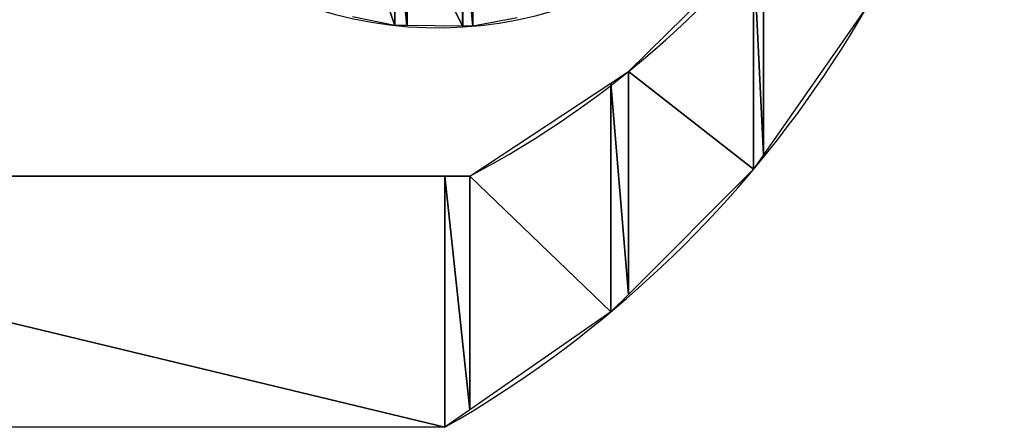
# Model space of a CAD drawing. Header units: inches. Extents: x 3 to 289, y 4 to 291.
# Tile 238 of 256: x 55.092 to 55.429, y 134.141 to 134.281. Entities that reach past the tile are written whole.
import ezdxf

# ---------------------------------------------------------------- set-up
doc = ezdxf.new("R2010")
doc.units = ezdxf.units.IN
doc.header["$LTSCALE"] = 0.5
doc.header["$MEASUREMENT"] = 0
doc.layers.add('PLOTVIEW1', color=7, linetype='Continuous')

msp = doc.modelspace()

# ---------------------------------------------------------------- linework, layer by layer
at = {"layer": 'PLOTVIEW1', "color": 190, "linetype": 'Continuous'}
for p, q in [((55.20567107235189, 134.3214619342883), (55.22014925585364, 134.2787571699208)), ((55.22014925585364, 134.2787571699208), (55.20567107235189, 134.3214619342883)), ((55.22014925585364, 134.3184624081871), (55.22014925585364, 134.2787571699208)), ((55.22014925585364, 134.2787571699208), (55.22014925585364, 134.3184624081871)), ((55.22014925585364, 134.3184624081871), (55.22017494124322, 134.2787518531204)), ((55.22017494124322, 134.2787518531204), (55.22014925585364, 134.3184624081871)), ((55.22017494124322, 134.3184570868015), (55.22017494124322, 134.2787518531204)), ((55.22017494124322, 134.2787518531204), (55.22017494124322, 134.3184570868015)), ((55.22017494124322, 134.3184570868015), (55.22428034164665, 134.2787153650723)), ((55.22428034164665, 134.2787153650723), (55.22017494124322, 134.3184570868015)), ((55.22428034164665, 134.3176065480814), (55.22428034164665, 134.2787153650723)), ((55.22428034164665, 134.2787153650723), (55.22428034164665, 134.3176065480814)), ((55.22428034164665, 134.3176065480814), (55.22430966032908, 134.2787151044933)), ((55.22430966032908, 134.2787151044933), (55.22428034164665, 134.3176065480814)), ((55.22430966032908, 134.3176004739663), (55.22430966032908, 134.2787151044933)), ((55.22430966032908, 134.2787151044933), (55.22430966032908, 134.3176004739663)), ((55.22430966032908, 134.3176004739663), (55.24331388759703, 134.2785461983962)), ((55.24331388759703, 134.2785461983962), (55.22430966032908, 134.3176004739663)), ((55.24331388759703, 134.3174276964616), (55.24331388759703, 134.2785461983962)), ((55.24331388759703, 134.2785461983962), (55.24331388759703, 134.3174276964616)), ((55.24331388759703, 134.3174276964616), (55.24334325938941, 134.2785459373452)), ((55.24334325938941, 134.2785459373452), (55.24331388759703, 134.3174276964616)), ((55.24334325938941, 134.3174274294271), (55.24334325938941, 134.2785459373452)), ((55.24334325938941, 134.2785459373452), (55.24334325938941, 134.3174274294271)), ((55.24334325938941, 134.3174274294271), (55.2468007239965, 134.2785152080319)), ((55.2468007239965, 134.2785152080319), (55.24334325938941, 134.3174274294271)), ((55.2468007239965, 134.318078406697), (55.2468007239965, 134.2785152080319)), ((55.2468007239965, 134.2785152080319), (55.2468007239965, 134.318078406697)), ((55.2468007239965, 134.318078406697), (55.24682645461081, 134.2785149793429)), ((55.24682645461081, 134.2785149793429), (55.2468007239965, 134.318078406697)), ((55.24682645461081, 134.3180832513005), (55.24682645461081, 134.2785149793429)), ((55.24682645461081, 134.2785149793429), (55.24682645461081, 134.3180832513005)), ((55.22014925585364, 134.2787571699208), (55.20567107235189, 134.2817541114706)), ((55.26202066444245, 134.2813794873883), (55.24682645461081, 134.2785149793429)), ((55.22017494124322, 134.2787518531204), (55.22014925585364, 134.2787571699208)), ((55.22428034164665, 134.2787153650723), (55.22017494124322, 134.2787518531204)), ((55.22430966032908, 134.2787151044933), (55.22428034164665, 134.2787153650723)), ((55.24331388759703, 134.2785461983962), (55.22430966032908, 134.2787151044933)), ((55.24334325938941, 134.2785459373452), (55.24331388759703, 134.2785461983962)), ((55.2468007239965, 134.2785152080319), (55.24334325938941, 134.2785459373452)), ((55.24682645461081, 134.2785149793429), (55.2468007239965, 134.2785152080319))]:
    msp.add_line(p, q, dxfattribs=at)
at = {"layer": 'PLOTVIEW1', "color": 56, "linetype": 'Continuous'}
for p, q in [((55.3462720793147, 134.3084929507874), (55.3462720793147, 134.2344905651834)), ((55.3462720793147, 134.2344905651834), (55.3462720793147, 134.3084929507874)), ((55.30000219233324, 134.2629672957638), (55.34284489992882, 134.3051208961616)), ((55.34284489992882, 134.3051208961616), (55.34284489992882, 134.2295706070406)), ((55.34284489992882, 134.2295706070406), (55.34284489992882, 134.3051208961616)), ((55.34284489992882, 134.3051208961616), (55.3462720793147, 134.2344905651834)), ((55.3462720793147, 134.2344905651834), (55.34284489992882, 134.3051208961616)), ((55.38233882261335, 134.2862669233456), (55.3462720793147, 134.2344905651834)), ((55.29398060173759, 134.2589894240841), (55.30000219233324, 134.2629672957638)), ((55.30000219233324, 134.2629672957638), (55.30000219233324, 134.1867386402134)), ((55.30000219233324, 134.1867386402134), (55.30000219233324, 134.2629672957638)), ((55.30000219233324, 134.2629672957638), (55.34284489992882, 134.2295706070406)), ((55.34284489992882, 134.2295706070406), (55.30000219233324, 134.2629672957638)), ((55.24584152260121, 134.2271886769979), (55.29398060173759, 134.2589894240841)), ((55.29398060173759, 134.2589894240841), (55.29398060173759, 134.1807185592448)), ((55.29398060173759, 134.1807185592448), (55.29398060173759, 134.2589894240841)), ((55.29398060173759, 134.2589894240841), (55.30000219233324, 134.1867386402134)), ((55.30000219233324, 134.1867386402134), (55.29398060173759, 134.2589894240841)), ((55.3462720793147, 134.2344905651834), (55.34284489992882, 134.2295706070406)), ((55.34284489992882, 134.2295706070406), (55.30000219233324, 134.1867386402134)), ((54.8805336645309, 134.2271886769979), (55.23727438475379, 134.1412388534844)), ((55.23727438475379, 134.1412388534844), (54.8805336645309, 134.2271886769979)), ((54.8805336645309, 134.2271886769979), (55.23727438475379, 134.2271886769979)), ((55.23727438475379, 134.2271886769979), (55.23727438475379, 134.1412388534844)), ((55.23727438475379, 134.1412388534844), (55.23727438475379, 134.2271886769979)), ((55.23727438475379, 134.2271886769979), (55.24584152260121, 134.1472034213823)), ((55.24584152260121, 134.1472034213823), (55.23727438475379, 134.2271886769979)), ((55.23727438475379, 134.2271886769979), (55.24584152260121, 134.2271886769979)), ((55.24584152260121, 134.2271886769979), (55.24584152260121, 134.1472034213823)), ((55.24584152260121, 134.1472034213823), (55.24584152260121, 134.2271886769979)), ((55.24584152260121, 134.2271886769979), (55.29398060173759, 134.1807185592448)), ((55.29398060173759, 134.1807185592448), (55.24584152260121, 134.2271886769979)), ((55.30000219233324, 134.1867386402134), (55.29398060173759, 134.1807185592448)), ((55.29398060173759, 134.1807185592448), (55.24584152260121, 134.1472034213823)), ((55.24584152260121, 134.1472034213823), (55.23727438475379, 134.1412388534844)), ((55.23727438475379, 134.1412388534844), (54.8805336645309, 134.1412388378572))]:
    msp.add_line(p, q, dxfattribs=at)
at = {"layer": 'PLOTVIEW1', "color": 252, "linetype": 'Continuous'}
msp.add_line((55.24584172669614, 134.2271887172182, 0.01968503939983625), (54.87196664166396, 134.2271887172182, 0.01968503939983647), dxfattribs=at)
for centre, radius, start, end in [((55.23471015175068, 134.4147152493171, 0.0196850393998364), 0.1367380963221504, 51.3701970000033, 308.6138100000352), ((55.08859572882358, 134.5241057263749, 0.01968503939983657), 0.3359850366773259, 297.9054999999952, 353.3387999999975), ((55.04327681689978, 134.4803495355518, 0.01968503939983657), 0.390680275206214, 299.7728999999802, 350.5060000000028)]:
    msp.add_arc(centre, radius, start, end, dxfattribs=at)

doc.saveas('drawing.dxf')
